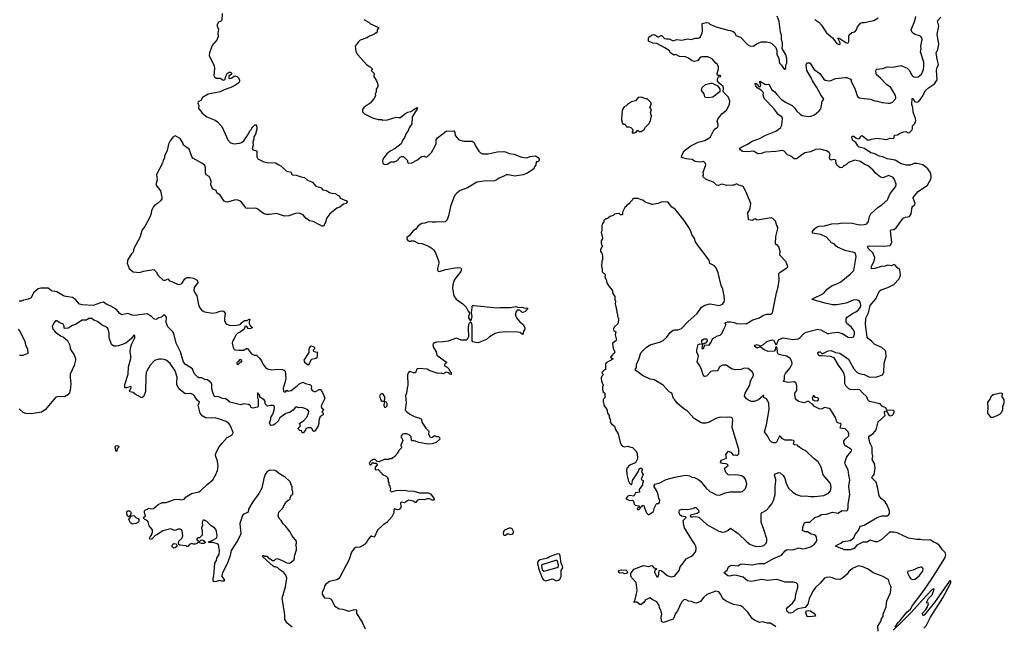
# Model space of a CAD drawing. Extents: x 2220520 to 2384350, y 721165 to 893491.
# Tile 156 of 256: x 2303720 to 2317050, y 781811 to 790021. Entities that reach past the tile are written whole.
import ezdxf

# ---------------------------------------------------------------- set-up
doc = ezdxf.new("R2010")
doc.units = 0

msp = doc.modelspace()

# ---------------------------------------------------------------- linework, layer by layer
at = {"layer": '0CON20XD'}
for points in [[(2306462, 790105), (2306455, 790015), (2306437, 789995), (2306410, 789990), (2306393, 789955), (2306392, 789932), (2306411, 789895), (2306401, 789845), (2306409, 789795), (2306394, 789755), (2306325, 789673), (2306291, 789575), (2306286, 789535), (2306354, 789395), (2306358, 789365), (2306349, 789265), (2306356, 789246), (2306380, 789230), (2306435, 789231), (2306453, 789223), (2306475, 789203), (2306494, 789206), (2306502, 789218), (2306510, 789255), (2306531, 789295), (2306555, 789311), (2306575, 789310), (2306587, 789297), (2306586, 789285), (2306554, 789256), (2306552, 789232), (2306565, 789226), (2306585, 789229), (2306635, 789263), (2306665, 789251), (2306684, 789234), (2306696, 789205), (2306698, 789185), (2306685, 789166), (2306635, 789129), (2306577, 789103), (2306487, 789073), (2306435, 789043), (2306273, 789015), (2306194, 788966), (2306171, 788929), (2306135, 788908), (2306130, 788895), (2306144, 788855), (2306140, 788820), (2306173, 788785), (2306191, 788755), (2306255, 788705), (2306365, 788662), (2306399, 788639), (2306457, 788577), (2306504, 788476), (2306538, 788395), (2306575, 788355), (2306625, 788339), (2306695, 788349), (2306725, 788361), (2306757, 788383), (2306820, 788475), (2306837, 788515), (2306862, 788545), (2306864, 788556), (2306905, 788598), (2306925, 788600), (2306932, 788538), (2306915, 788470), (2306892, 788435), (2306892, 788405), (2306877, 788365), (2306880, 788325), (2306866, 788275), (2306875, 788261), (2306930, 788245), (2306932, 788165), (2306945, 788139), (2307025, 788098), (2307065, 788090), (2307185, 788086), (2307228, 788055), (2307254, 788044), (2307326, 787976), (2307345, 787968), (2307385, 787962), (2307411, 787921), (2307465, 787917), (2307545, 787890), (2307575, 787887), (2307615, 787848), (2307684, 787824), (2307725, 787772), (2307745, 787763), (2307780, 787755), (2307800, 787745), (2307825, 787718), (2307875, 787708), (2307915, 787682), (2307945, 787673), (2307995, 787670), (2308010, 787655), (2308048, 787635), (2308060, 787605), (2308145, 787568), (2308152, 787555), (2308145, 787534), (2308105, 787524), (2308056, 787485), (2308015, 787472), (2307918, 787392), (2307879, 787341), (2307855, 787268), (2307832, 787228), (2307815, 787227), (2307795, 787234), (2307695, 787291), (2307645, 787300), (2307594, 787335), (2307558, 787378), (2307505, 787401), (2307455, 787400), (2307365, 787365), (2307305, 787362), (2307195, 787400), (2307104, 787386), (2307055, 787387), (2307029, 787395), (2306996, 787416)], [(2312907, 789773), (2312919, 789775), (2312935, 789790), (2312959, 789845), (2312963, 789865), (2312959, 789971), (2313015, 789982), (2313045, 789978), (2313062, 789962), (2313135, 789928), (2313305, 789880), (2313345, 789874), (2313380, 789860), (2313400, 789845), (2313415, 789809), (2313477, 789787), (2313575, 789684), (2313605, 789667), (2313655, 789663), (2313705, 789697), (2313765, 789720), (2313835, 789720), (2313875, 789712), (2313906, 789696), (2313957, 789647), (2313970, 789605), (2313970, 789555), (2313997, 789495), (2314008, 789435), (2314033, 789405), (2314064, 789354), (2314075, 789350), (2314085, 789350), (2314093, 789367), (2314094, 789406), (2314106, 789435), (2314106, 789495), (2314091, 789545), (2314043, 789633), (2314046, 789674), (2314045, 789710), (2314033, 789753), (2314034, 789814), (2314021, 789851), (2314003, 789995), (2313973, 790067)], [(2315006, 786224), (2314908, 786185), (2314785, 786162), (2314725, 786164), (2314625, 786183), (2314448, 786235), (2314452, 786245), (2314602, 786315), (2314652, 786375), (2314718, 786425), (2314782, 786445), (2314835, 786474), (2314965, 786576), (2315013, 786627), (2315044, 786815), (2315037, 786855), (2315015, 786869), (2314896, 786896), (2314793, 786943), (2314773, 786955), (2314745, 786986), (2314710, 787000), (2314645, 787076), (2314565, 787112), (2314455, 787130), (2314455, 787155), (2314474, 787186), (2314508, 787212), (2314545, 787225), (2314615, 787231), (2314715, 787259), (2314808, 787262), (2314855, 787274), (2314995, 787267), (2315085, 787247), (2315155, 787248), (2315191, 787259), (2315212, 787288), (2315223, 787357), (2315245, 787393), (2315344, 787486), (2315392, 787515), (2315468, 787585), (2315499, 787661), (2315555, 787730), (2315583, 787765), (2315588, 787795), (2315565, 787857), (2315545, 787884), (2315485, 787911), (2315405, 787881), (2315375, 787888), (2315305, 787945), (2315275, 787986), (2315245, 788012), (2315205, 788042), (2315155, 788064), (2315105, 788100), (2315025, 788120), (2314942, 788088), (2314915, 788063), (2314877, 788043), (2314855, 788020), (2314828, 788018), (2314784, 788054), (2314773, 788075), (2314770, 788115), (2314760, 788125), (2314735, 788129), (2314705, 788122), (2314686, 788135), (2314684, 788154), (2314693, 788195), (2314680, 788225), (2314645, 788246), (2314555, 788271), (2314495, 788263), (2314425, 788235), (2314350, 788220), (2314291, 788179), (2314265, 788154), (2314235, 788139), (2314205, 788139), (2314162, 788172), (2314113, 788193), (2314071, 788241), (2314045, 788253), (2313955, 788237), (2313815, 788229), (2313794, 788226), (2313765, 788209), (2313715, 788204), (2313655, 788241), (2313575, 788233), (2313505, 788237), (2313470, 788265), (2313468, 788275), (2313474, 788285), (2313574, 788335), (2313635, 788377), (2313729, 788411), (2313821, 788459), (2313955, 788511), (2314022, 788558), (2314037, 788593), (2314048, 788685), (2314038, 788705), (2313994, 788734), (2313933, 788813), (2313801, 788955), (2313784, 789005), (2313789, 789025), (2313783, 789045), (2313759, 789069), (2313705, 789100), (2313685, 789126), (2313674, 789155), (2313685, 789162), (2313706, 789146), (2313725, 789118), (2313735, 789112), (2313750, 789115), (2313756, 789135), (2313740, 789175), (2313741, 789189), (2313815, 789144), (2313855, 789150), (2313865, 789144), (2313899, 789075), (2313945, 789046), (2313966, 789015), (2314035, 788940), (2314099, 788899), (2314180, 788860), (2314212, 788825), (2314237, 788787), (2314290, 788740), (2314315, 788725), (2314395, 788710), (2314430, 788715), (2314482, 788735), (2314545, 788788), (2314567, 788815), (2314586, 788914), (2314607, 788945), (2314565, 789003), (2314514, 789104), (2314454, 789194), (2314432, 789245), (2314376, 789335), (2314368, 789412), (2314377, 789433), (2314384, 789436), (2314415, 789436), (2314478, 789348), (2314552, 789292), (2314608, 789215), (2314625, 789202), (2314676, 789194), (2314705, 789200), (2314765, 789226), (2314895, 789238), (2314918, 789238), (2314970, 789215), (2314978, 789205), (2314978, 789185), (2315025, 789088), (2315061, 788981), (2315085, 788964), (2315155, 788956), (2315235, 788944), (2315295, 788922), (2315335, 788919), (2315395, 788901), (2315481, 788891), (2315507, 788893), (2315537, 788905), (2315575, 788948), (2315581, 788965), (2315578, 788995), (2315515, 789102), (2315455, 789144), (2315372, 789232), (2315319, 789275), (2315310, 789325), (2315315, 789341), (2315325, 789351), (2315405, 789360), (2315465, 789384), (2315535, 789378), (2315655, 789400), (2315735, 789365), (2315766, 789335), (2315783, 789293), (2315805, 789259), (2315825, 789246), (2315855, 789244), (2315885, 789248), (2315928, 789285), (2315956, 789345), (2315962, 789392), (2315961, 789445), (2315914, 789585), (2315926, 789625), (2315922, 789662), (2315936, 789755), (2315932, 789775), (2315922, 789792), (2315904, 789805), (2315845, 789822), (2315822, 789835), (2315799, 789859), (2315789, 789885), (2315840, 790005), (2315850, 790065)], [(2314484, 790025), (2314537, 789987), (2314574, 789945), (2314645, 789844), (2314724, 789775), (2314785, 789700), (2314815, 789686), (2314828, 789692), (2314828, 789708), (2314804, 789755), (2314800, 789775), (2314825, 789768), (2314905, 789711), (2314925, 789704), (2314935, 789707), (2314946, 789725), (2314943, 789805), (2314948, 789815), (2314985, 789850), (2315027, 789855), (2315050, 789885), (2315063, 789925), (2315105, 789972), (2315127, 789983), (2315155, 789983), (2315285, 790012), (2315343, 790047)], [(2314989, 788405), (2314984, 788435), (2314995, 788443), (2315013, 788443), (2315045, 788418), (2315079, 788411), (2315090, 788415), (2315107, 788445), (2315125, 788453), (2315200, 788395), (2315215, 788390), (2315246, 788404), (2315325, 788417), (2315455, 788401), (2315505, 788416), (2315546, 788414), (2315558, 788425), (2315563, 788457), (2315605, 788464), (2315629, 788481), (2315685, 788504), (2315715, 788506), (2315755, 788490), (2315766, 788494), (2315800, 788525), (2315808, 788545), (2315807, 788585), (2315837, 788615), (2315852, 788658), (2315849, 788685), (2315818, 788768), (2315810, 788835), (2315798, 788875), (2315803, 788955), (2315816, 788955), (2315835, 788915), (2315865, 788906), (2315895, 788913), (2315940, 788975), (2315985, 789065), (2316023, 789097), (2316105, 789151), (2316142, 789208), (2316133, 789337), (2316140, 789375), (2316159, 789415), (2316140, 789485), (2316128, 789575), (2316152, 789618), (2316163, 789685), (2316142, 789825), (2316164, 789935), (2316146, 790004), (2316192, 790055)], [(2308380, 790025), (2308450, 789985), (2308470, 789965), (2308578, 789915), (2308580, 789905), (2308560, 789885), (2308560, 789855), (2308545, 789840), (2308532, 789838), (2308515, 789820), (2308455, 789798), (2308420, 789775), (2308330, 789745), (2308301, 789719), (2308262, 789665), (2308273, 789593), (2308295, 789550), (2308421, 789411), (2308463, 789383), (2308490, 789355), (2308490, 789345), (2308480, 789335), (2308520, 789295), (2308513, 789253), (2308550, 789195), (2308568, 789145), (2308568, 789115), (2308548, 789082), (2308548, 789045), (2308532, 789015), (2308537, 788993), (2308515, 788950), (2308465, 788892), (2308384, 788836), (2308363, 788807), (2308363, 788773), (2308390, 788745), (2308495, 788692), (2308575, 788670), (2308625, 788670), (2308635, 788662), (2308702, 788668), (2308817, 788703), (2308847, 788697), (2308875, 788699), (2308935, 788747), (2308975, 788770), (2309015, 788780), (2309095, 788833), (2309105, 788830), (2309103, 788815), (2309066, 788754)], [(2313959, 781805), (2313885, 781856), (2313845, 781856), (2313775, 781872), (2313735, 781862), (2313668, 781895), (2313638, 781915), (2313577, 782005), (2313512, 782072), (2313485, 782088), (2313385, 782107), (2313285, 782152), (2313255, 782172), (2313235, 782195), (2313208, 782248), (2313186, 782276), (2313145, 782286), (2313025, 782244), (2312982, 782208), (2312935, 782146), (2312885, 782124), (2312855, 782130), (2312815, 782149), (2312775, 782151), (2312745, 782170), (2312715, 782174), (2312682, 782138), (2312627, 782023), (2312599, 781985), (2312578, 781925), (2312565, 781907), (2312435, 781864), (2312415, 781874), (2312410, 781885), (2312404, 781935), (2312412, 781975), (2312402, 782025), (2312382, 782065), (2312377, 782095), (2312344, 782144), (2312282, 782175), (2312255, 782198), (2312192, 782168), (2312169, 782135), (2312135, 782106), (2312118, 782108), (2312075, 782137), (2312055, 782140), (2312040, 782135), (2312040, 782145), (2312050, 782155), (2312068, 782232), (2312081, 782295), (2312068, 782405), (2312003, 782473), (2311994, 782495), (2311995, 782525), (2312034, 782585), (2312165, 782635), (2312235, 782622), (2312275, 782634), (2312285, 782630), (2312304, 782604), (2312340, 782595), (2312340, 782585), (2312317, 782565), (2312314, 782545), (2312345, 782482), (2312358, 782482), (2312368, 782495), (2312378, 782562), (2312385, 782570), (2312415, 782562), (2312488, 782498), (2312542, 782482), (2312585, 782492), (2312649, 782565), (2312661, 782615), (2312704, 782665), (2312744, 782725), (2312805, 782756), (2312843, 782785), (2312873, 782825), (2312879, 782865), (2312872, 782895), (2312860, 782925), (2312829, 782969), (2312791, 783025), (2312722, 783145), (2312711, 783175), (2312703, 783245), (2312743, 783285), (2312735, 783295), (2312682, 783302), (2312663, 783315), (2312652, 783335), (2312649, 783355), (2312655, 783381), (2312685, 783396), (2312755, 783391), (2312835, 783404), (2312860, 783420), (2312875, 783421), (2312909, 783385), (2312913, 783355), (2312891, 783339), (2312803, 783317), (2312795, 783305), (2312805, 783295), (2312825, 783291), (2312875, 783299), (2312915, 783289), (2313021, 783191), (2313185, 783098), (2313233, 783087), (2313265, 783091), (2313305, 783110), (2313345, 783141), (2313449, 783069), (2313565, 782954), (2313604, 782924), (2313645, 782904), (2313695, 782891), (2313764, 782896), (2313795, 782907), (2313827, 782935), (2313837, 782965), (2313833, 782995), (2313795, 783122), (2313759, 783219), (2313760, 783335), (2313765, 783346), (2313830, 783385), (2313868, 783422), (2313902, 783468), (2313927, 783515), (2313949, 783595), (2313947, 783703), (2313959, 783775), (2313958, 783798), (2313939, 783855), (2313945, 783872), (2313995, 783892), (2314015, 783887), (2314054, 783854), (2314076, 783826), (2314103, 783735), (2314134, 783675), (2314188, 783628), (2314235, 783594), (2314305, 783574), (2314363, 783577), (2314425, 783568), (2314485, 783569), (2314605, 783582), (2314670, 783615), (2314696, 783645), (2314708, 783695), (2314695, 783742), (2314600, 783860), (2314569, 783965), (2314528, 784038), (2314475, 784080), (2314365, 784188), (2314315, 784208), (2314262, 784245), (2314250, 784265), (2314215, 784267), (2314198, 784275), (2314207, 784315), (2314196, 784326), (2314175, 784332), (2314085, 784329), (2314049, 784349), (2314015, 784384), (2314006, 784384), (2313967, 784305), (2313948, 784295), (2313926, 784296), (2313899, 784305), (2313876, 784325), (2313843, 784387), (2313802, 784445), (2313832, 784538), (2313866, 784745), (2313864, 784825), (2313850, 784865), (2313831, 784891), (2313796, 784906), (2313790, 784925), (2313795, 784940), (2313722, 784878), (2313665, 784855), (2313625, 784856), (2313585, 784870), (2313559, 784889), (2313534, 784925), (2313540, 784965), (2313605, 785075), (2313616, 785134), (2313653, 785205), (2313653, 785225), (2313637, 785255), (2313582, 785302), (2313535, 785306), (2313485, 785289), (2313405, 785284), (2313357, 785297), (2313285, 785344), (2313256, 785346), (2313235, 785344), (2313195, 785322), (2313165, 785266), (2313115, 785267), (2313075, 785258), (2313020, 785195), (2312995, 785192), (2312985, 785198), (2312973, 785213), (2312952, 785285), (2312928, 785338), (2312892, 785392), (2312909, 785465), (2312906, 785485), (2312887, 785515), (2312886, 785555), (2312905, 785624), (2312925, 785636), (2312958, 785632), (2312956, 785675), (2312965, 785690), (2312985, 785700), (2313012, 785702), (2313025, 785696), (2313029, 785675), (2313005, 785643), (2312962, 785628), (2312955, 785574), (2312965, 785567), (2312978, 785572), (2312995, 785620), (2313056, 785615), (2313082, 785655), (2313093, 785695), (2313104, 785705), (2313165, 785742), (2313205, 785753), (2313228, 785775), (2313247, 785825), (2313279, 785885), (2313279, 785899), (2313270, 785915), (2313275, 785922), (2313305, 785930), (2313345, 785930), (2313394, 785924), (2313425, 785911), (2313555, 785904), (2313645, 785960), (2313735, 785986), (2313780, 786020), (2313835, 786034), (2313895, 786036), (2313913, 786055), (2313964, 786325), (2313990, 786405), (2314002, 786495), (2313996, 786585), (2314014, 786606), (2314108, 786662), (2314118, 786675), (2314096, 786746), (2314018, 786825), (2314012, 786835), (2314016, 786885), (2313997, 786945), (2313975, 786972), (2313960, 786980), (2313954, 786994), (2313958, 787085), (2313984, 787195), (2313983, 787215), (2313970, 787235), (2313952, 787295), (2313915, 787330), (2313895, 787338), (2313705, 787307), (2313675, 787326), (2313652, 787315), (2313645, 787302), (2313585, 787313), (2313583, 787373), (2313572, 787405), (2313600, 787445), (2313610, 787475), (2313617, 787535), (2313569, 787655), (2313518, 787758), (2313505, 787769), (2313455, 787782), (2313425, 787801), (2313395, 787784), (2313375, 787780), (2313295, 787778), (2313226, 787794), (2313175, 787779), (2313155, 787784), (2313111, 787821), (2313015, 787858), (2312972, 787895), (2312970, 787905), (2312978, 787925), (2312971, 787959), (2313008, 788055), (2313006, 788075), (2312989, 788095), (2312975, 788102), (2312935, 788091), (2312895, 788096), (2312863, 788103), (2312825, 788127), (2312777, 788133), (2312746, 788136), (2312682, 788155), (2312687, 788195), (2312714, 788245), (2312805, 788314), (2312906, 788364), (2312995, 788386), (2313052, 788418), (2313072, 788438), (2313123, 788537), (2313165, 788568), (2313177, 788583), (2313177, 788605), (2313162, 788645), (2313174, 788675), (2313225, 788747), (2313290, 788795), (2313328, 788875), (2313332, 788922), (2313312, 788975), (2313250, 789040), (2313244, 789055), (2313247, 789095), (2313242, 789115), (2313190, 789160), (2313167, 789195), (2313165, 789215), (2313176, 789244), (2313185, 789251), (2313205, 789249), (2313213, 789255), (2313202, 789265), (2313175, 789268), (2313163, 789275), (2313161, 789295), (2313179, 789355), (2313180, 789385), (2313166, 789415), (2313145, 789432), (2313095, 789491), (2313035, 789519), (2312951, 789519), (2312932, 789508), (2312896, 789464), (2312855, 789457), (2312825, 789466), (2312775, 789501), (2312735, 789518), (2312654, 789524), (2312605, 789549), (2312575, 789540), (2312532, 789575), (2312511, 789605), (2312455, 789641), (2312345, 789699), (2312290, 789705), (2312235, 789730), (2312232, 789775), (2312238, 789785), (2312283, 789815), (2312305, 789819), (2312317, 789817), (2312359, 789789), (2312375, 789790), (2312405, 789809), (2312415, 789809), (2312448, 789768), (2312475, 789760), (2312515, 789761), (2312565, 789735), (2312615, 789754), (2312686, 789744), (2312755, 789760), (2312815, 789753), (2312865, 789772), (2312907, 789773)], [(2313045, 788964), (2313006, 788966), (2312996, 788976), (2312985, 789020), (2312951, 789061), (2312961, 789105), (2313005, 789144), (2313075, 789161), (2313095, 789160), (2313167, 789127), (2313199, 789085), (2313201, 789045), (2313105, 788973), (2313045, 788964)], [(2312045, 788490), (2312055, 788500), (2312065, 788500), (2312085, 788520), (2312095, 788520), (2312105, 788510), (2312135, 788510), (2312176, 788534), (2312192, 788565), (2312243, 788615), (2312262, 788655), (2312276, 788714), (2312260, 788765), (2312273, 788805), (2312252, 788835), (2312272, 788885), (2312265, 788900), (2312215, 788950), (2312195, 788950), (2312135, 788972), (2312095, 788968), (2312058, 788925), (2312005, 788909), (2311947, 788873), (2311925, 788850), (2311905, 788840), (2311878, 788795), (2311868, 788665), (2311882, 788615), (2311895, 788608), (2311918, 788608), (2311935, 788570), (2311972, 788572), (2311995, 788560), (2312015, 788540), (2312020, 788525), (2312020, 788515), (2312010, 788505), (2312012, 788492), (2312045, 788490)], [(2309066, 788754), (2309033, 788705), (2309027, 788613), (2308993, 788557), (2308978, 788515), (2308959, 788491), (2308932, 788425), (2308908, 788395), (2308887, 788343), (2308805, 788278), (2308735, 788242), (2308692, 788205), (2308638, 788135), (2308632, 788105), (2308638, 788078), (2308653, 788063), (2308695, 788068), (2308744, 788096), (2308795, 788098), (2308830, 788115), (2308871, 788159), (2308895, 788170), (2308918, 788168), (2308970, 788115), (2308970, 788095), (2308985, 788080), (2309027, 788083), (2309107, 788123), (2309140, 788155), (2309165, 788168), (2309195, 788172), (2309225, 788162), (2309241, 788169), (2309295, 788223), (2309338, 788295), (2309359, 788345), (2309360, 788395), (2309375, 788422), (2309495, 788511), (2309600, 788515), (2309612, 788495), (2309614, 788454), (2309665, 788394), (2309735, 788379), (2309845, 788376), (2309860, 788370), (2309875, 788353), (2309894, 788304), (2309934, 788244), (2309959, 788219), (2309985, 788207), (2310064, 788204), (2310185, 788231), (2310264, 788236), (2310295, 788232), (2310345, 788211), (2310415, 788201), (2310515, 788161), (2310585, 788151), (2310625, 788171), (2310705, 788180), (2310740, 788155), (2310752, 788132), (2310752, 788115), (2310735, 788098), (2310712, 788098), (2310706, 788055), (2310688, 788032), (2310681, 788005), (2310595, 787944), (2310535, 787920), (2310425, 787904), (2310335, 787921), (2310305, 787921), (2310275, 787902), (2310213, 787877), (2310171, 787849), (2310149, 787841), (2310005, 787837), (2309908, 787822), (2309785, 787746), (2309685, 787709), (2309637, 787675), (2309613, 787645), (2309594, 787606), (2309552, 787495), (2309527, 787365), (2309506, 787314), (2309480, 787285), (2309455, 787280), (2309386, 787286), (2309355, 787279), (2309305, 787279), (2309255, 787287), (2309205, 787267), (2309165, 787263), (2309115, 787230), (2309082, 787188), (2309045, 787163), (2308999, 787101), (2308962, 787075), (2308962, 787055), (2308974, 787034), (2308995, 787022), (2309015, 787022), (2309025, 787030), (2309055, 787028), (2309115, 786997), (2309165, 786991), (2309225, 786968), (2309265, 786952), (2309304, 786925), (2309325, 786904), (2309349, 786865), (2309393, 786745), (2309394, 786726), (2309377, 786655), (2309377, 786635), (2309385, 786618), (2309405, 786613), (2309485, 786639), (2309645, 786669), (2309694, 786664), (2309700, 786645), (2309694, 786615), (2309620, 786525), (2309602, 786495), (2309584, 786435), (2309580, 786385), (2309600, 786285), (2309630, 786240), (2309719, 786175), (2309765, 786131), (2309791, 786075), (2309810, 786055), (2309812, 786045), (2309797, 786005), (2309796, 785986), (2309825, 785943), (2309833, 785955), (2309845, 786005), (2309838, 786055), (2309844, 786125), (2309845, 786146), (2309855, 786153), (2309874, 786154), (2310185, 786120), (2310226, 786126), (2310365, 786127), (2310435, 786140), (2310475, 786127), (2310525, 786130), (2310545, 786120), (2310600, 786115), (2310590, 786105), (2310588, 786092), (2310572, 786088), (2310568, 786072), (2310545, 786062), (2310525, 786060), (2310492, 786092), (2310455, 786088), (2310438, 786065), (2310431, 786039), (2310431, 786021), (2310446, 785986), (2310493, 785933), (2310538, 785895), (2310560, 785855), (2310560, 785835), (2310540, 785805), (2310537, 785773), (2310528, 785762), (2310497, 785787), (2310462, 785792), (2310295, 785795), (2310211, 785789), (2310158, 785772), (2310082, 785728), (2310039, 785695), (2309925, 785648), (2309889, 785651), (2309855, 785662), (2309848, 785675), (2309846, 785886), (2309838, 785918), (2309825, 785924), (2309805, 785912), (2309797, 785895), (2309792, 785845), (2309795, 785735), (2309777, 785693), (2309766, 785684), (2309695, 785684), (2309635, 785710), (2309519, 785671), (2309455, 785661), (2309365, 785658), (2309335, 785650), (2309320, 785635), (2309312, 785615), (2309323, 785583), (2309358, 785525), (2309369, 785479), (2309498, 785385), (2309500, 785375), (2309485, 785370), (2309471, 785355), (2309472, 785335), (2309509, 785319), (2309528, 785298), (2309546, 785256), (2309560, 785245), (2309560, 785225), (2309555, 785220), (2309545, 785222), (2309524, 785244), (2309495, 785250), (2309455, 785230), (2309425, 785237), (2309385, 785232), (2309266, 785274), (2309235, 785291), (2309125, 785300), (2309103, 785297), (2309095, 785290), (2309077, 785243), (2309052, 785242), (2309005, 785258), (2308983, 785247), (2308972, 785215), (2308977, 785075), (2308964, 785036), (2308958, 784965), (2308942, 784935), (2308952, 784835), (2308938, 784738), (2308955, 784718), (2309004, 784684), (2309075, 784646), (2309125, 784634), (2309158, 784615), (2309163, 784575), (2309219, 784495), (2309257, 784455), (2309260, 784445), (2309253, 784415), (2309274, 784374), (2309295, 784366), (2309311, 784369), (2309335, 784393), (2309365, 784379), (2309395, 784380), (2309410, 784355), (2309408, 784345), (2309360, 784300), (2309305, 784280), (2309245, 784277), (2309125, 784297), (2309065, 784322), (2309035, 784322), (2309024, 784335), (2309020, 784375), (2308991, 784401), (2308955, 784417), (2308925, 784418), (2308905, 784410), (2308890, 784395), (2308882, 784375), (2308895, 784360), (2308908, 784325), (2308880, 784265), (2308880, 784255), (2308890, 784245), (2308890, 784225), (2308850, 784185), (2308850, 784175), (2308830, 784155), (2308828, 784142), (2308810, 784125), (2308805, 784110), (2308795, 784110), (2308778, 784092), (2308765, 784090), (2308755, 784080), (2308725, 784080), (2308715, 784070), (2308653, 784067), (2308585, 784038), (2308562, 784042), (2308535, 784067), (2308505, 784067), (2308480, 784055), (2308465, 784040), (2308453, 784015), (2308465, 783998), (2308475, 783998), (2308490, 784015), (2308490, 784025), (2308505, 784030), (2308515, 784020), (2308545, 784020), (2308558, 784008), (2308560, 783995), (2308532, 783965), (2308532, 783935), (2308545, 783930), (2308575, 783932), (2308620, 783885), (2308630, 783865), (2308680, 783845), (2308700, 783825), (2308700, 783815), (2308710, 783805), (2308710, 783765), (2308720, 783755), (2308720, 783725), (2308730, 783715), (2308730, 783695), (2308740, 783675), (2308738, 783648), (2308755, 783630), (2308815, 783648), (2308925, 783654), (2308974, 783644), (2309055, 783641), (2309135, 783620), (2309249, 783619), (2309282, 783605), (2309326, 783545), (2309332, 783525), (2309325, 783520), (2309305, 783520), (2309275, 783536), (2309235, 783536), (2309195, 783522), (2309135, 783527), (2309103, 783515), (2309085, 783489), (2309075, 783486), (2309045, 783505), (2308985, 783518), (2308928, 783482), (2308895, 783491), (2308880, 783485), (2308874, 783475), (2308881, 783445), (2308879, 783421), (2308856, 783394), (2308835, 783389), (2308795, 783402), (2308791, 783399), (2308784, 783384), (2308787, 783345), (2308760, 783295), (2308692, 783218), (2308638, 783182), (2308565, 783112), (2308526, 783024), (2308515, 783020), (2308485, 783032), (2308475, 783030), (2308442, 782995), (2308406, 782934), (2308386, 782914), (2308325, 782882), (2308271, 782879), (2308250, 782865), (2308214, 782816), (2308180, 782715), (2308053, 782475), (2308035, 782453), (2308015, 782441), (2307915, 782420), (2307859, 782375), (2307848, 782355), (2307839, 782315), (2307815, 782275), (2307815, 782248), (2307845, 782196), (2307910, 782190), (2307937, 782177), (2307985, 782084), (2308045, 782047), (2308095, 782043), (2308175, 782018), (2308255, 782041), (2308282, 782035), (2308280, 781985), (2308357, 781867), (2308396, 781775)], [(2306996, 787416), (2306945, 787459), (2306919, 787469), (2306804, 787464), (2306785, 787469), (2306722, 787552), (2306705, 787566), (2306665, 787582), (2306625, 787581), (2306535, 787550), (2306505, 787555), (2306487, 787567), (2306435, 787645), (2306388, 787678), (2306379, 787709), (2306335, 787728), (2306308, 787785), (2306311, 787835), (2306304, 787864), (2306285, 787897), (2306245, 787922), (2306234, 787944), (2306236, 788015), (2306225, 788047), (2306185, 788080), (2306066, 788146), (2306051, 788171), (2306015, 788268), (2305938, 788325), (2305930, 788355), (2305893, 788413), (2305825, 788451), (2305795, 788433), (2305759, 788381), (2305733, 788335), (2305717, 788253), (2305683, 788175), (2305683, 788145), (2305663, 788115), (2305655, 788080), (2305574, 787925), (2305580, 787855), (2305564, 787785), (2305625, 787705), (2305645, 787615), (2305644, 787595), (2305625, 787570), (2305585, 787533), (2305545, 787508), (2305526, 787484), (2305504, 787436), (2305495, 787385), (2305481, 787349), (2305415, 787224), (2305380, 787175), (2305347, 787075), (2305264, 786926), (2305256, 786875), (2305235, 786853), (2305186, 786775), (2305177, 786725), (2305204, 786655), (2305255, 786611), (2305345, 786602), (2305395, 786620), (2305535, 786642), (2305569, 786609), (2305597, 786557), (2305665, 786498), (2305696, 786494), (2305725, 786512), (2305747, 786487), (2305778, 786478), (2305865, 786436), (2305895, 786441), (2305915, 786452), (2305958, 786515), (2305985, 786532), (2306025, 786534), (2306075, 786521), (2306115, 786501), (2306129, 786485), (2306131, 786465), (2306081, 786395), (2306079, 786355), (2306086, 786335), (2306120, 786285), (2306140, 786165), (2306151, 786135), (2306188, 786085), (2306224, 786066), (2306335, 786050), (2306385, 786059), (2306435, 786077), (2306465, 786079), (2306485, 786073), (2306503, 786045), (2306492, 785975), (2306494, 785945), (2306517, 785907), (2306557, 785887), (2306635, 785882), (2306703, 785897), (2306717, 785915), (2306762, 785948), (2306795, 785951), (2306825, 785968), (2306838, 785968), (2306826, 785934), (2306829, 785909), (2306841, 785881), (2306862, 785865), (2306867, 785853), (2306860, 785845), (2306833, 785837), (2306814, 785844), (2306795, 785867), (2306775, 785872), (2306758, 785832), (2306707, 785793), (2306673, 785777), (2306650, 785755), (2306601, 785665), (2306599, 785645), (2306610, 785585), (2306618, 785565), (2306634, 785554), (2306688, 785548), (2306755, 785549), (2306785, 785573), (2306805, 785573), (2306859, 785499), (2306893, 785483), (2306925, 785480), (2306964, 785444), (2306994, 785405), (2307016, 785355), (2307049, 785315), (2307075, 785297), (2307135, 785282), (2307205, 785291), (2307275, 785286), (2307299, 785279), (2307316, 785266), (2307323, 785167), (2307312, 785105), (2307286, 785035), (2307293, 784995), (2307305, 784983), (2307320, 784985), (2307335, 785008), (2307355, 784992), (2307395, 785001), (2307475, 785064), (2307500, 785090), (2307555, 785116), (2307588, 785098), (2307645, 785086), (2307664, 785075), (2307673, 785055), (2307668, 785025), (2307678, 785005), (2307705, 784990), (2307725, 784987), (2307775, 785016), (2307796, 785015), (2307835, 784950), (2307852, 784895), (2307808, 784805), (2307804, 784785), (2307810, 784765), (2307832, 784752), (2307830, 784735), (2307812, 784715), (2307828, 784695), (2307830, 784675), (2307789, 784651), (2307771, 784599), (2307769, 784555), (2307762, 784525), (2307720, 784455), (2307705, 784450), (2307687, 784457), (2307680, 784485), (2307665, 784498), (2307625, 784498), (2307595, 784490), (2307590, 784465), (2307558, 784432), (2307545, 784430), (2307538, 784458), (2307512, 784462), (2307492, 784482), (2307490, 784495), (2307520, 784525), (2307510, 784555), (2307565, 784598), (2307608, 784642), (2307632, 784695), (2307635, 784720), (2307615, 784747), (2307555, 784770), (2307535, 784773), (2307496, 784766), (2307475, 784776), (2307455, 784777), (2307424, 784736), (2307374, 784706), (2307325, 784692), (2307290, 784670), (2307243, 784635), (2307220, 784590), (2307175, 784549), (2307152, 784535), (2307125, 784529), (2307114, 784535), (2307102, 784565), (2307118, 784595), (2307126, 784645), (2307149, 784681), (2307166, 784735), (2307170, 784775), (2307165, 784790), (2307155, 784798), (2307115, 784801), (2307075, 784793), (2307057, 784807), (2307042, 784822), (2307042, 784855), (2307032, 784875), (2306972, 784912), (2306970, 784935), (2306945, 784970), (2306940, 784965), (2306940, 784905), (2306950, 784885), (2306948, 784815), (2306950, 784785), (2306940, 784775), (2306875, 784763), (2306855, 784773), (2306839, 784799), (2306820, 784815), (2306755, 784822), (2306715, 784811), (2306655, 784823), (2306567, 784845), (2306509, 784889), (2306465, 784895), (2306405, 784922), (2306362, 784915), (2306345, 784947), (2306320, 785025), (2306321, 785085), (2306311, 785105), (2306265, 785145), (2306225, 785151), (2306185, 785175), (2306146, 785176), (2306132, 785182), (2306081, 785231), (2306060, 785295), (2305964, 785355), (2305936, 785385), (2305898, 785525), (2305838, 785645), (2305805, 785772), (2305795, 785796), (2305725, 785866), (2305705, 785925), (2305708, 785995), (2305685, 786023), (2305670, 786025), (2305638, 785995), (2305603, 785987), (2305565, 785964), (2305535, 785974), (2305505, 786004), (2305445, 786040), (2305275, 786020), (2305245, 786023), (2305185, 786044), (2305105, 786027), (2305077, 786045), (2305025, 786104), (2304955, 786146), (2304899, 786165), (2304855, 786198), (2304815, 786191), (2304715, 786153), (2304565, 786161), (2304532, 786172), (2304475, 786235), (2304435, 786263), (2304375, 786272), (2304345, 786275), (2304315, 786286), (2304225, 786338), (2304152, 786352), (2304105, 786388), (2304005, 786389), (2303971, 786379), (2303906, 786325), (2303874, 786256), (2303835, 786240), (2303773, 786227), (2303745, 786212), (2303715, 786214)], [(2315571, 781799), (2315615, 781865), (2315641, 781889), (2315732, 782005), (2315778, 782042), (2315805, 782094), (2315937, 782263), (2316061, 782439), (2316243, 782735), (2316258, 782775), (2316251, 782811), (2316214, 782845), (2316174, 782905), (2316137, 782933), (2316095, 782948), (2316045, 782981), (2315955, 782976), (2315916, 782986), (2315867, 782987), (2315754, 783004), (2315599, 783075), (2315555, 783087), (2315495, 783085), (2315398, 782992), (2315335, 782954), (2315305, 782953), (2315235, 782975), (2315195, 782949), (2315135, 782948), (2315055, 782911), (2315016, 782864), (2314965, 782848), (2314885, 782846), (2314763, 782895), (2314772, 782905), (2314838, 782935), (2314862, 782958), (2314936, 782966), (2314965, 782974), (2315012, 783008), (2315030, 783055), (2315074, 783106), (2315094, 783155), (2315105, 783166), (2315155, 783178), (2315295, 783268), (2315340, 783290), (2315395, 783305), (2315475, 783308), (2315498, 783335), (2315494, 783375), (2315465, 783451), (2315435, 783494), (2315381, 783541), (2315355, 783575), (2315337, 783675), (2315313, 783763), (2315250, 783825), (2315275, 783846), (2315286, 783865), (2315300, 783950), (2315293, 784013), (2315261, 784071), (2315271, 784115), (2315262, 784155), (2315261, 784231), (2315236, 784285), (2315214, 784355), (2315215, 784376), (2315225, 784389), (2315275, 784419), (2315315, 784470), (2315343, 784577), (2315436, 784665), (2315426, 784705), (2315430, 784720), (2315445, 784728), (2315455, 784722), (2315488, 784668), (2315505, 784660), (2315525, 784664), (2315539, 784675), (2315558, 784705), (2315561, 784725), (2315552, 784732), (2315466, 784736), (2315454, 784744), (2315446, 784766), (2315400, 784785), (2315371, 784821), (2315223, 784855), (2315204, 784875), (2315188, 784915), (2315130, 784970), (2315095, 785013), (2314965, 785018), (2314945, 785024), (2314905, 785068), (2314892, 785095), (2314891, 785189), (2314883, 785225), (2314864, 785265), (2314805, 785345), (2314748, 785445), (2314695, 785464), (2314577, 785473), (2314545, 785470), (2314524, 785505), (2314526, 785515), (2314538, 785525), (2314555, 785524), (2314585, 785501), (2314665, 785541), (2314704, 785546), (2314765, 785518), (2314825, 785507), (2314942, 785425), (2315015, 785295), (2315055, 785251), (2315085, 785233), (2315155, 785220), (2315225, 785183), (2315325, 785186), (2315400, 785215), (2315420, 785245), (2315424, 785374), (2315449, 785465), (2315446, 785524), (2315438, 785545), (2315393, 785585), (2315295, 785625), (2315258, 785665), (2315206, 785705), (2315193, 785725), (2315173, 785895), (2315177, 785983), (2315211, 786055), (2315235, 786153), (2315312, 786245), (2315360, 786350), (2315383, 786367), (2315475, 786395), (2315555, 786437), (2315628, 786515), (2315644, 786565), (2315637, 786635), (2315598, 786668), (2315571, 786701), (2315555, 786708), (2315525, 786692), (2315470, 786700), (2315435, 786685), (2315385, 786680), (2315295, 786655), (2315251, 786651), (2315253, 786687), (2315290, 786755), (2315297, 786805), (2315268, 786868), (2315218, 786915), (2315199, 786945), (2315204, 786956), (2315225, 786962), (2315424, 786956), (2315506, 786964), (2315528, 787005), (2315508, 787165), (2315515, 787176), (2315555, 787182), (2315587, 787203), (2315679, 787335), (2315711, 787349), (2315765, 787358), (2315788, 787395), (2315804, 787485), (2315812, 787498), (2315839, 787515), (2315843, 787533), (2315814, 787605), (2315816, 787615), (2315882, 787695), (2316008, 787782), (2316054, 787865), (2316059, 787885), (2316056, 787946), (2316014, 788005), (2315945, 788055), (2315867, 788077), (2315828, 788075), (2315775, 788052), (2315725, 788051), (2315655, 788071), (2315571, 788121), (2315465, 788140), (2315406, 788166), (2315355, 788174), (2315295, 788207), (2315245, 788219), (2315157, 788277), (2315085, 788295), (2315065, 788315), (2315039, 788359), (2315000, 788385), (2314989, 788405)], [(2312235, 783322), (2312303, 783367), (2312315, 783420), (2312336, 783464), (2312345, 783472), (2312375, 783472), (2312382, 783485), (2312387, 783515), (2312374, 783545), (2312365, 783592), (2312346, 783645), (2312308, 783698), (2312308, 783715), (2312324, 783736), (2312385, 783754), (2312472, 783798), (2312590, 783830), (2312705, 783853), (2312745, 783856), (2312788, 783848), (2312820, 783830), (2312855, 783824), (2312903, 783803), (2312936, 783776), (2313012, 783682), (2313065, 783638), (2313155, 783592), (2313195, 783588), (2313274, 783616), (2313335, 783630), (2313485, 783630), (2313505, 783638), (2313548, 783675), (2313566, 783734), (2313553, 783795), (2313530, 783825), (2313495, 783846), (2313445, 783856), (2313395, 783862), (2313335, 783857), (2313312, 783862), (2313278, 783895), (2313262, 783945), (2313265, 783958), (2313305, 783982), (2313312, 783995), (2313285, 784010), (2313234, 784014), (2313210, 784025), (2313211, 784045), (2313221, 784059), (2313288, 784085), (2313280, 784135), (2313315, 784180), (2313349, 784169), (2313378, 784128), (2313413, 784133), (2313435, 784123), (2313458, 784145), (2313458, 784205), (2313367, 784503), (2313377, 784605), (2313370, 784625), (2313355, 784638), (2313325, 784642), (2313285, 784638), (2313205, 784640), (2313145, 784622), (2313054, 784576), (2313008, 784562), (2312965, 784560), (2312932, 784572), (2312852, 784622), (2312762, 784725), (2312705, 784760), (2312625, 784827), (2312590, 784875), (2312572, 784895), (2312548, 784968), (2312514, 784984), (2312433, 785075), (2312308, 785145), (2312255, 785156), (2312152, 785205), (2312062, 785275), (2312052, 785285), (2312070, 785315), (2312070, 785355), (2312104, 785426), (2312129, 785511), (2312205, 785589), (2312257, 785623), (2312397, 785663), (2312432, 785678), (2312478, 785722), (2312525, 785786), (2312565, 785820), (2312585, 785826), (2312635, 785824), (2312680, 785840), (2312769, 785935), (2312894, 786045), (2312950, 786130), (2312995, 786159), (2313065, 786174), (2313195, 786152), (2313235, 786171), (2313256, 786205), (2313260, 786225), (2313256, 786285), (2313239, 786375), (2313219, 786425), (2313176, 786596), (2313147, 786665), (2313125, 786691), (2313065, 786722), (2313055, 786768), (2312895, 786972), (2312870, 787015), (2312855, 787058), (2312820, 787115), (2312812, 787145), (2312787, 787195), (2312718, 787305), (2312592, 787455), (2312550, 787485), (2312522, 787518), (2312509, 787539), (2312492, 787552), (2312415, 787557), (2312365, 787533), (2312281, 787521), (2312190, 787550), (2312155, 787580), (2312134, 787584), (2312095, 787602), (2312028, 787602), (2312020, 787595), (2312018, 787582), (2311980, 787545), (2311975, 787530), (2311965, 787530), (2311945, 787510), (2311930, 787505), (2311930, 787495), (2311915, 787480), (2311880, 787415), (2311880, 787385), (2311875, 787380), (2311855, 787380), (2311837, 787397), (2311825, 787400), (2311775, 787390), (2311755, 787370), (2311713, 787357), (2311672, 787328), (2311650, 787325), (2311630, 787305), (2311630, 787285), (2311610, 787265), (2311607, 787243), (2311600, 787235), (2311600, 787165), (2311592, 787145), (2311610, 787065), (2311610, 787055), (2311593, 787027), (2311592, 786995), (2311608, 786955), (2311582, 786905), (2311583, 786883), (2311602, 786862), (2311610, 786825), (2311610, 786775), (2311602, 786755), (2311598, 786685), (2311608, 786645), (2311608, 786608), (2311625, 786590), (2311636, 786586), (2311647, 786567), (2311642, 786535), (2311658, 786505), (2311668, 786458), (2311694, 786414), (2311748, 786355), (2311748, 786325), (2311777, 786275), (2311778, 786235), (2311787, 786213), (2311783, 786175), (2311790, 786135), (2311802, 786105), (2311803, 786055), (2311812, 786035), (2311812, 786005), (2311828, 785975), (2311828, 785955), (2311818, 785905), (2311775, 785863), (2311756, 785835), (2311764, 785814), (2311792, 785795), (2311780, 785755), (2311798, 785685), (2311788, 785672), (2311751, 785649), (2311744, 785635), (2311753, 785573), (2311778, 785525), (2311766, 785504), (2311744, 785486), (2311720, 785455), (2311735, 785440), (2311750, 785435), (2311750, 785425), (2311660, 785375), (2311652, 785355), (2311650, 785285), (2311625, 785270), (2311602, 785245), (2311620, 785215), (2311600, 785195), (2311592, 785175), (2311598, 785128), (2311620, 785075), (2311620, 785065), (2311610, 785055), (2311610, 785015), (2311620, 784985), (2311640, 784965), (2311640, 784905), (2311618, 784882), (2311618, 784845), (2311628, 784825), (2311628, 784805), (2311667, 784747), (2311678, 784698), (2311700, 784665), (2311700, 784645), (2311718, 784595), (2311713, 784573), (2311731, 784551), (2311775, 784520), (2311788, 784475), (2311822, 784415), (2311851, 784301), (2311868, 784265), (2311885, 784248), (2311905, 784242), (2311955, 784250), (2311963, 784243), (2312015, 784230), (2312062, 784185), (2312078, 784155), (2312082, 784078), (2312058, 784025), (2311975, 783991), (2311943, 783957), (2311937, 783925), (2311942, 783865), (2311964, 783774), (2311977, 783747), (2311995, 783730), (2312005, 783730), (2312013, 783747), (2312018, 783785), (2312095, 783900), (2312110, 783945), (2312125, 783950), (2312145, 783950), (2312150, 783935), (2312140, 783915), (2312143, 783895), (2312160, 783865), (2312132, 783805), (2312142, 783792), (2312160, 783785), (2312160, 783765), (2312150, 783755), (2312152, 783728), (2312108, 783662), (2312110, 783625), (2312055, 783620), (2312035, 783572), (2311975, 783580), (2311955, 783574), (2311930, 783545), (2311932, 783535), (2311974, 783514), (2312015, 783518), (2312028, 783505), (2312040, 783465), (2312052, 783452), (2312105, 783440), (2312110, 783425), (2312095, 783420), (2312080, 783405), (2312085, 783390), (2312105, 783390), (2312120, 783405), (2312122, 783418), (2312150, 783445), (2312165, 783450), (2312208, 783345), (2312235, 783322)], [(2315341, 781745), (2315338, 781815), (2315384, 781885), (2315389, 781915), (2315411, 781945), (2315410, 781975), (2315452, 782075), (2315459, 782155), (2315511, 782265), (2315517, 782345), (2315495, 782390), (2315482, 782445), (2315386, 782496), (2315275, 782533), (2315205, 782584), (2315135, 782618), (2315075, 782629), (2314995, 782596), (2314946, 782555), (2314921, 782515), (2314865, 782467), (2314825, 782447), (2314765, 782450), (2314725, 782467), (2314684, 782476), (2314638, 782472), (2314618, 782462), (2314559, 782395), (2314495, 782335), (2314456, 782285), (2314409, 782185), (2314390, 782110), (2314355, 782068), (2314255, 782050), (2314215, 782025), (2314185, 781998), (2314155, 781990), (2314134, 781994), (2314111, 782011), (2314103, 782047), (2314119, 782071), (2314184, 782125), (2314218, 782175), (2314229, 782245), (2314254, 782335), (2314257, 782377), (2314232, 782402), (2314195, 782408), (2314085, 782408), (2314002, 782435), (2313965, 782445), (2313842, 782432), (2313765, 782444), (2313629, 782419), (2313575, 782428), (2313515, 782476), (2313429, 782499), (2313378, 782502), (2313335, 782492), (2313308, 782495), (2313257, 782535), (2313260, 782545), (2313298, 782572), (2313316, 782615), (2313355, 782637), (2313445, 782632), (2313475, 782652), (2313495, 782656), (2313635, 782643), (2313725, 782660), (2313807, 782663), (2313925, 782731), (2314035, 782772), (2314085, 782834), (2314103, 782847), (2314135, 782853), (2314185, 782846), (2314275, 782872), (2314315, 782858), (2314356, 782864), (2314425, 782886), (2314481, 782925), (2314504, 782955), (2314511, 782975), (2314508, 783015), (2314497, 783037), (2314475, 783050), (2314437, 783057), (2314385, 783091), (2314355, 783089), (2314319, 783109), (2314328, 783165), (2314345, 783210), (2314367, 783223), (2314415, 783223), (2314485, 783283), (2314532, 783298), (2314575, 783326), (2314645, 783331), (2314725, 783354), (2314795, 783342), (2314855, 783377), (2314916, 783375), (2314926, 783385), (2314936, 783414), (2314938, 783465), (2314958, 783595), (2314946, 783706), (2314957, 783795), (2314943, 783855), (2314935, 783930), (2314894, 784005), (2314892, 784025), (2314914, 784096), (2314932, 784125), (2314976, 784175), (2314984, 784195), (2314969, 784215), (2314889, 784259), (2314876, 784295), (2314879, 784315), (2314896, 784344), (2314945, 784390), (2314946, 784415), (2314934, 784444), (2314895, 784484), (2314830, 784495), (2314842, 784545), (2314828, 784558), (2314795, 784564), (2314783, 784573), (2314767, 784627), (2314742, 784675), (2314696, 784746), (2314680, 784760), (2314615, 784772), (2314575, 784752), (2314544, 784754), (2314480, 784785), (2314455, 784818), (2314420, 784835), (2314402, 784852), (2314385, 784853), (2314334, 784836), (2314264, 784854), (2314236, 784876), (2314223, 784895), (2314214, 784945), (2314216, 784965), (2314239, 785005), (2314243, 785025), (2314243, 785063), (2314231, 785101), (2314208, 785118), (2314125, 785111), (2314063, 785125), (2314074, 785156), (2314076, 785205), (2314089, 785235), (2314152, 785308), (2314176, 785365), (2314174, 785395), (2314152, 785435), (2314105, 785467), (2313995, 785489), (2313978, 785515), (2313976, 785574), (2313965, 785592), (2313953, 785587), (2313948, 785552), (2313935, 785534), (2313855, 785531), (2313801, 785551), (2313745, 785593), (2313705, 785576), (2313666, 785605), (2313671, 785615), (2313705, 785627), (2313745, 785609), (2313765, 785611), (2313789, 785625), (2313833, 785667), (2313908, 785688), (2313926, 785685), (2313955, 785626), (2313970, 785630), (2313981, 785655), (2313999, 785695), (2314055, 785716), (2314185, 785695), (2314258, 785702), (2314281, 785715), (2314337, 785773), (2314367, 785793), (2314525, 785833), (2314565, 785826), (2314655, 785776), (2314675, 785773), (2314715, 785784), (2314795, 785794), (2314853, 785773), (2314935, 785724), (2314975, 785719), (2315004, 785726), (2315018, 785742), (2315024, 785765), (2315020, 785795), (2315005, 785827), (2314976, 785865), (2314919, 785909), (2314908, 785928), (2314908, 785975), (2314925, 786002), (2315005, 786051), (2315042, 786068), (2315076, 786094), (2315099, 786125), (2315106, 786155), (2315101, 786191), (2315086, 786216), (2315055, 786229), (2315006, 786224)], [(2307408, 781798), (2307342, 781855), (2307311, 781905), (2307309, 781965), (2307276, 782194), (2307318, 782345), (2307338, 782465), (2307325, 782502), (2307298, 782538), (2307244, 782574), (2307215, 782602), (2307185, 782618), (2307165, 782618), (2307150, 782625), (2307012, 782752), (2307012, 782768), (2307025, 782770), (2307035, 782760), (2307065, 782760), (2307095, 782730), (2307105, 782730), (2307145, 782702), (2307165, 782700), (2307185, 782720), (2307205, 782728), (2307265, 782708), (2307335, 782672), (2307375, 782668), (2307395, 782678), (2307430, 782710), (2307440, 782735), (2307441, 782759), (2307467, 782847), (2307467, 782885), (2307460, 782905), (2307468, 782935), (2307467, 782965), (2307408, 783035), (2307376, 783096), (2307323, 783163), (2307287, 783197), (2307262, 783245), (2307235, 783270), (2307220, 783305), (2307228, 783355), (2307280, 783405), (2307325, 783490), (2307355, 783520), (2307365, 783520), (2307380, 783535), (2307380, 783555), (2307390, 783565), (2307390, 783575), (2307405, 783590), (2307420, 783595), (2307420, 783635), (2307410, 783655), (2307410, 783705), (2307400, 783715), (2307380, 783765), (2307305, 783840), (2307295, 783840), (2307224, 783884), (2307190, 783915), (2307175, 783922), (2307105, 783924), (2307072, 783905), (2307044, 783866), (2307025, 783812), (2306999, 783681), (2306959, 783609), (2306877, 783495), (2306817, 783395), (2306813, 783357), (2306746, 783325), (2306735, 783310), (2306701, 783205), (2306714, 783065), (2306674, 782975), (2306585, 782838), (2306572, 782768), (2306534, 782665), (2306460, 782525), (2306458, 782485), (2306490, 782445), (2306488, 782422), (2306455, 782422), (2306425, 782432), (2306383, 782417), (2306354, 782414), (2306341, 782421), (2306339, 782465), (2306347, 782495), (2306363, 782665), (2306385, 782702), (2306389, 782735), (2306402, 782758), (2306421, 782785), (2306426, 782836), (2306410, 782915), (2306395, 782928), (2306335, 782944), (2306280, 782945), (2306278, 782955), (2306328, 782972), (2306391, 783009), (2306396, 783044), (2306379, 783115), (2306356, 783145), (2306312, 783172), (2306255, 783228), (2306216, 783246), (2306204, 783246), (2306190, 783220), (2306194, 783175), (2306181, 783145), (2306191, 783105), (2306190, 783045), (2306155, 783010), (2306135, 783010), (2306120, 782995), (2306120, 782985), (2306140, 782955), (2306119, 782931), (2306095, 782921), (2306075, 782921), (2306045, 782932), (2306021, 782919), (2305995, 782890), (2305985, 782890), (2305975, 782900), (2305888, 782908), (2305877, 782917), (2305870, 782935), (2305873, 782965), (2305915, 783002), (2305928, 783035), (2305926, 783076), (2305916, 783106), (2305909, 783119), (2305895, 783128), (2305864, 783126), (2305835, 783112), (2305815, 783110), (2305765, 783132), (2305660, 783105), (2305585, 783053), (2305555, 783040), (2305514, 782996), (2305488, 782988), (2305480, 783005), (2305485, 783022), (2305504, 783046), (2305518, 783085), (2305517, 783117), (2305472, 783172), (2305460, 783225), (2305447, 783245), (2305415, 783257), (2305398, 783275), (2305398, 783285), (2305422, 783308), (2305408, 783345), (2305410, 783375), (2305423, 783387), (2305450, 783395), (2305465, 783410), (2305505, 783402), (2305532, 783408), (2305595, 783460), (2305653, 783487), (2305705, 783488), (2305815, 783527), (2305875, 783530), (2305905, 783523), (2305945, 783533), (2305976, 783564), (2306045, 783607), (2306145, 783631), (2306170, 783645), (2306258, 783732), (2306335, 783792), (2306378, 783865), (2306399, 783921), (2306408, 783975), (2306400, 784045), (2306373, 784125), (2306374, 784155), (2306419, 784241), (2306461, 784289), (2306531, 784365), (2306584, 784396), (2306604, 784416), (2306610, 784435), (2306572, 784532), (2306553, 784555), (2306515, 784583), (2306425, 784615), (2306365, 784633), (2306315, 784628), (2306235, 784634), (2306192, 784662), (2306165, 784695), (2306139, 784785), (2306138, 784805), (2306153, 784845), (2306125, 784870), (2306084, 784935), (2306069, 784949), (2306035, 784960), (2305985, 784956), (2305955, 784961), (2305876, 785026), (2305850, 785085), (2305847, 785115), (2305851, 785185), (2305825, 785271), (2305756, 785366), (2305705, 785413), (2305677, 785423), (2305640, 785425), (2305605, 785429), (2305545, 785408), (2305489, 785345), (2305440, 785265), (2305432, 785245), (2305426, 785195), (2305423, 784987), (2305402, 784925), (2305385, 784908), (2305365, 784908), (2305285, 784952), (2305257, 784977), (2305210, 784985), (2305208, 784995), (2305228, 785045), (2305226, 785056), (2305165, 785037), (2305148, 785038), (2305142, 785045), (2305144, 785086), (2305191, 785225), (2305194, 785325), (2305224, 785435), (2305226, 785474), (2305216, 785526), (2305221, 785575), (2305236, 785625), (2305277, 785715), (2305277, 785747), (2305265, 785750), (2305232, 785708), (2305156, 785644), (2305056, 785606), (2305025, 785601), (2304995, 785604), (2304965, 785625), (2304933, 785715), (2304930, 785785), (2304915, 785842), (2304905, 785857), (2304835, 785887), (2304776, 785936), (2304725, 785954), (2304696, 785975), (2304655, 785976), (2304625, 785954), (2304565, 785956), (2304478, 785895), (2304435, 785883), (2304375, 785846), (2304335, 785840), (2304322, 785845), (2304323, 785875), (2304309, 785899), (2304255, 785922), (2304225, 785944), (2304205, 785946), (2304187, 785925), (2304168, 785882), (2304160, 785875), (2304168, 785835), (2304202, 785795), (2304275, 785743), (2304315, 785723), (2304369, 785679), (2304401, 785615), (2304406, 785565), (2304425, 785529), (2304460, 785485), (2304476, 785436), (2304476, 785414), (2304458, 785342), (2304406, 785224), (2304403, 785177), (2304412, 785095), (2304404, 785005), (2304395, 784973), (2304371, 784945), (2304325, 784918), (2304240, 784920), (2304203, 784907), (2304065, 784739), (2304015, 784708), (2303875, 784689), (2303805, 784690), (2303767, 784705), (2303715, 784756)], [(2303701, 785835), (2303729, 785795), (2303791, 785665), (2303801, 785621), (2303827, 785563), (2303830, 785505), (2303762, 785478), (2303718, 785478)], [(2307625, 785351), (2307639, 785361), (2307672, 785425), (2307731, 785439), (2307747, 785453), (2307751, 785465), (2307750, 785505), (2307758, 785518), (2307725, 785520), (2307702, 785532), (2307700, 785555), (2307718, 785572), (2307718, 785585), (2307675, 785602), (2307655, 785600), (2307643, 785587), (2307633, 785565), (2307633, 785515), (2307566, 785415), (2307577, 785385), (2307625, 785351)], [(2306675, 785350), (2306715, 785390), (2306727, 785393), (2306727, 785407), (2306715, 785420), (2306695, 785420), (2306678, 785392), (2306660, 785375), (2306662, 785362), (2306675, 785350)], [(2308625, 784857), (2308655, 784860), (2308667, 784907), (2308643, 784953), (2308625, 784960), (2308615, 784958), (2308600, 784945), (2308592, 784925), (2308612, 784865), (2308625, 784857)], [(2308675, 784775), (2308694, 784795), (2308696, 784826), (2308686, 784846), (2308665, 784852), (2308654, 784836), (2308651, 784805), (2308657, 784777), (2308675, 784775)], [(2314515, 784864), (2314536, 784875), (2314534, 784895), (2314525, 784904), (2314495, 784910), (2314475, 784932), (2314465, 784930), (2314448, 784905), (2314458, 784878), (2314475, 784868), (2314515, 784864)], [(2316905, 784640), (2316989, 784681), (2317010, 784705), (2317028, 784745), (2317031, 784789), (2317042, 784815), (2317050, 784855), (2317047, 784877), (2317020, 784915), (2317020, 784945), (2317028, 784955), (2317022, 784962), (2317005, 784966), (2316898, 784945), (2316868, 784915), (2316858, 784892), (2316823, 784845), (2316828, 784775), (2316822, 784695), (2316863, 784643), (2316905, 784640)], [(2305025, 784178), (2305020, 784185), (2305012, 784245), (2305024, 784256), (2305045, 784258), (2305058, 784248), (2305061, 784235), (2305038, 784212), (2305035, 784182), (2305025, 784178)], [(2305195, 783292), (2305182, 783302), (2305172, 783335), (2305172, 783365), (2305185, 783376), (2305205, 783374), (2305226, 783356), (2305229, 783345), (2305221, 783319), (2305195, 783292)], [(2305245, 783196), (2305220, 783210), (2305200, 783255), (2305233, 783307), (2305265, 783309), (2305295, 783284), (2305332, 783265), (2305334, 783245), (2305327, 783223), (2305295, 783204), (2305245, 783196)], [(2310295, 783044), (2310325, 783069), (2310365, 783056), (2310398, 783065), (2310410, 783085), (2310389, 783129), (2310369, 783139), (2310345, 783138), (2310285, 783112), (2310272, 783095), (2310266, 783065), (2310274, 783044), (2310295, 783044)], [(2306182, 782932), (2306161, 782941), (2306150, 782955), (2306172, 782978), (2306185, 782982), (2306205, 782978), (2306232, 782955), (2306234, 782945), (2306215, 782934), (2306182, 782932)], [(2305805, 782870), (2305780, 782895), (2305792, 782925), (2305805, 782933), (2305837, 782927), (2305850, 782905), (2305848, 782892), (2305825, 782872), (2305805, 782870)], [(2310845, 782426), (2310935, 782452), (2310985, 782429), (2311015, 782434), (2311031, 782449), (2311052, 782485), (2311049, 782565), (2311073, 782605), (2311071, 782625), (2311052, 782665), (2311037, 782767), (2311027, 782787), (2310999, 782791), (2310903, 782757), (2310868, 782735), (2310767, 782713), (2310743, 782697), (2310732, 782678), (2310730, 782655), (2310751, 782571), (2310800, 782460), (2310817, 782437), (2310845, 782426)], [(2310815, 782558), (2310835, 782563), (2310995, 782608), (2311015, 782620), (2311016, 782644), (2310995, 782704), (2310975, 782704), (2310790, 782645), (2310785, 782635), (2310795, 782575), (2310815, 782558)], [(2315806, 782446), (2315845, 782450), (2315899, 782495), (2315945, 782558), (2315951, 782595), (2315935, 782613), (2315915, 782613), (2315871, 782599), (2315815, 782570), (2315740, 782555), (2315738, 782535), (2315772, 782472), (2315786, 782456), (2315806, 782446)], [(2311915, 782520), (2311875, 782533), (2311845, 782530), (2311835, 782537), (2311827, 782565), (2311864, 782574), (2311929, 782569), (2311940, 782560), (2311947, 782545), (2311935, 782524), (2311915, 782520)], [(2315959, 781785), (2315990, 781820), (2316050, 781935), (2316216, 782195), (2316315, 782380), (2316326, 782406), (2316326, 782426), (2316315, 782427), (2316305, 782417), (2316105, 782135), (2315965, 781961), (2315955, 781956), (2315950, 781960), (2315939, 781985), (2315989, 782041), (2316005, 782068), (2316022, 782115), (2316018, 782128), (2316003, 782123), (2315998, 782135), (2316025, 782187), (2316074, 782236), (2316100, 782315), (2316095, 782320), (2316070, 782305), (2315995, 782228), (2315784, 781995), (2315670, 781880), (2315545, 781759)], [(2314395, 781938), (2314383, 781945), (2314363, 781995), (2314363, 782005), (2314377, 782023), (2314404, 782026), (2314425, 782021), (2314485, 781982), (2314495, 781950), (2314455, 781944), (2314395, 781938)]]:
    msp.add_lwpolyline(points, dxfattribs=at)

doc.saveas('drawing.dxf')
